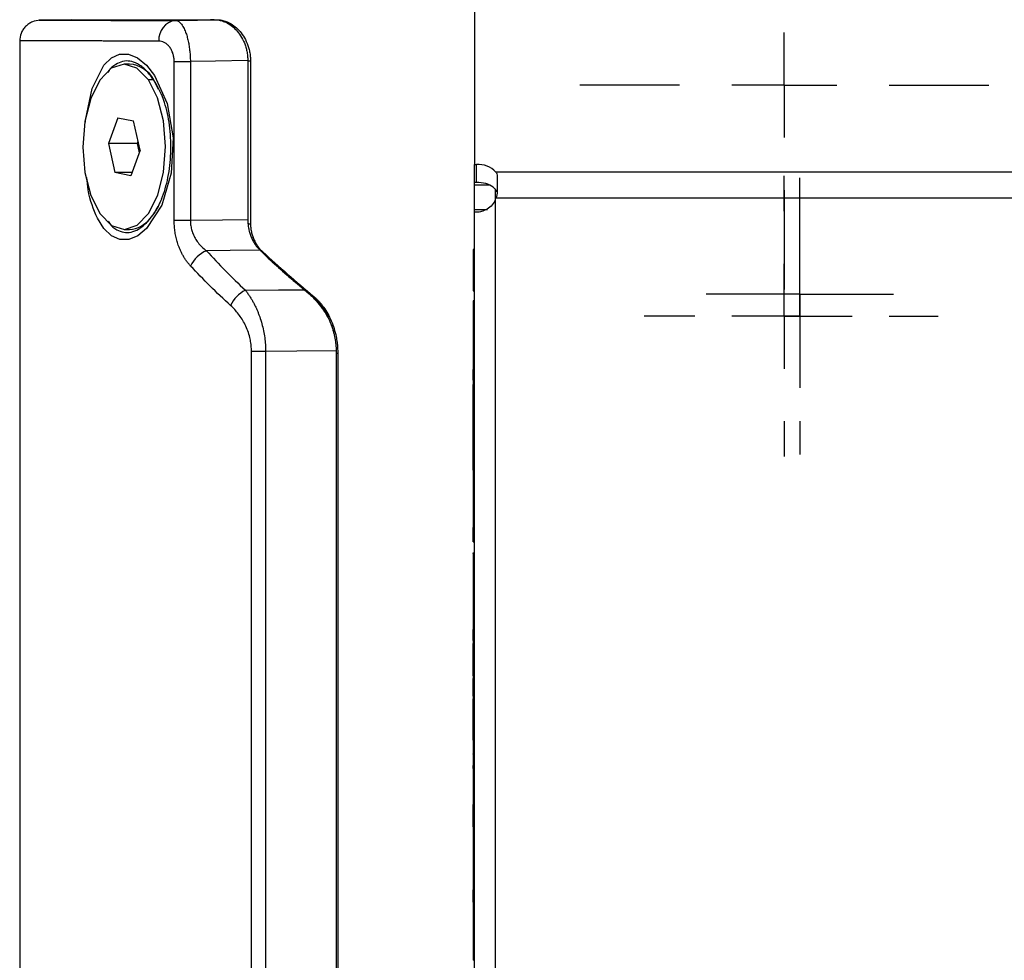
# Model space of a CAD drawing. Header units: millimetres. Extents: x -88 to 910, y -234 to 995.
# Tile 18 of 40: x 656 to 704, y 341 to 386. Entities that reach past the tile are written whole.
import ezdxf

# ---------------------------------------------------------------- set-up
doc = ezdxf.new("R2010")
doc.units = ezdxf.units.MM
doc.layers.add('SLD-0', color=179, linetype='Continuous')

# ---------------------------------------------------------------- blocks, each defined once
blk = doc.blocks.new('SW_CENTERMARKSYMBOL_17')
at = {"layer": 'SLD-0', "color": 0}
for p, q in [((0, 2.54), (0, 4.54)), ((0, 0), (0, 2.54)), ((-2.54, 0), (-4.54, 0)), ((0, 0), (-2.54, 0)), ((0, 0), (0, -2.54)), ((0, 0), (2.54, 0)), ((2.54, 0), (4.54, 0)), ((0, -2.54), (0, -4.54))]:
    blk.add_line(p, q, dxfattribs=at)
blk = doc.blocks.new('SW_CENTERMARKSYMBOL_18')
at = {"layer": 'SLD-0', "color": 0}
for p, q in [((0, 5.08), (0, 9.89)), ((0, 0), (0, 2.54)), ((-5.08, 0), (-9.89, 0)), ((0, 0), (-2.54, 0)), ((0, 0), (0, -2.54)), ((0, 0), (2.54, 0)), ((5.08, 0), (9.89, 0)), ((0, -5.08), (0, -9.89))]:
    blk.add_line(p, q, dxfattribs=at)
blk = doc.blocks.new('SW_CENTERMARKSYMBOL_25')
at = {"layer": 'SLD-0', "color": 0}
for p, q in [((0, 5.08), (0, 6.69)), ((0, 0), (0, 2.54)), ((-5.08, 0), (-6.69, 0)), ((0, 0), (-2.54, 0)), ((0, 0), (0, -2.54)), ((0, 0), (2.54, 0)), ((5.08, 0), (6.69, 0)), ((0, -5.08), (0, -6.69))]:
    blk.add_line(p, q, dxfattribs=at)
blk = doc.blocks.new('SW_CENTERMARKSYMBOL_28')
at = {"layer": 'SLD-0', "color": 0}
for p, q in [((0, 5.08), (0, 6.79)), ((0, 0), (0, 2.54)), ((-5.08, 0), (-6.79, 0)), ((0, 0), (-2.54, 0)), ((0, 0), (0, -2.54)), ((0, 0), (2.54, 0)), ((5.08, 0), (6.79, 0)), ((0, -5.08), (0, -6.79))]:
    blk.add_line(p, q, dxfattribs=at)

msp = doc.modelspace()

# ---------------------------------------------------------------- linework, layer by layer
at = {"color": 7, "linetype": 'Continuous', "lineweight": 25}
for p, q in [((678.394, 392.133), (678.394, 379.174)), ((658.905, 386.183), (657.379, 386.157)), ((665.811, 386.183), (665.622, 386.183)), ((665.832, 386.183), (665.956, 386.183)), ((656.394, 385.208), (656.394, 62.158)), ((661.711, 384.033), (661.451, 384.033)), ((663.868, 376.485), (663.868, 384.163)), ((663.868, 384.163), (664.653, 384.163)), ((664.653, 384.163), (664.653, 376.485)), ((667.431, 384.211), (667.431, 384.183)), ((667.431, 384.183), (667.431, 376.507)), ((667.563, 384.183), (667.431, 384.183)), ((667.563, 384.183), (667.563, 376.278)), ((662.881, 383.278), (662.621, 383.278)), ((662.828, 383.352), (662.977, 383.066)), ((662.977, 383.066), (663.102, 382.826)), ((661.136, 381.437), (660.685, 380.189)), ((661.136, 381.437), (661.902, 381.282)), ((662.217, 379.878), (661.902, 381.282)), ((662.118, 380.319), (662.071, 380.189)), ((660.685, 380.189), (661.001, 378.784)), ((662.071, 380.189), (660.685, 380.189)), ((662.217, 379.878), (661.767, 378.629)), ((662.071, 380.189), (662.17, 379.748)), ((661.767, 378.629), (661.001, 378.784)), ((661.823, 378.784), (661.001, 378.784)), ((678.394, 379.174), (678.494, 379.174)), ((678.394, 378.311), (678.394, 379.174)), ((678.494, 378.311), (678.494, 379.174)), ((707.347, 378.81), (679.44, 378.81)), ((678.494, 378.311), (678.394, 378.311)), ((678.394, 378.18), (678.394, 378.311)), ((679.494, 378.607), (679.494, 377.868)), ((678.394, 377), (678.394, 378.18)), ((679.394, 378.003), (679.394, 377.455)), ((679.394, 377.432), (679.394, 75.868)), ((707.347, 377.545), (679.44, 377.545)), ((678.394, 377), (679.038, 377)), ((678.394, 376.868), (678.394, 377)), ((663.868, 376.485), (664.653, 376.485)), ((678.394, 75.868), (678.394, 376.868)), ((678.494, 376.868), (678.394, 376.868)), ((661.451, 376.033), (661.711, 376.033)), ((678.394, 375.061), (678.332, 375.061)), ((678.332, 375.061), (678.332, 373.061)), ((670.052, 373.218), (670.178, 373.11)), ((670.178, 373.11), (670.404, 372.92)), ((678.332, 373.061), (678.394, 373.061)), ((670.561, 372.787), (670.625, 372.787)), ((678.394, 372.572), (678.332, 372.572)), ((678.332, 372.572), (678.332, 371.301)), ((678.332, 371.301), (678.332, 370.793)), ((678.394, 371.301), (678.332, 371.301)), ((678.394, 370.793), (678.332, 370.793)), ((678.332, 370.793), (678.332, 369.522)), ((667.61, 77.239), (667.61, 370.128)), ((668.295, 370.128), (667.61, 370.128)), ((668.295, 370.128), (668.295, 77.239)), ((671.722, 370.029), (671.722, 370.154)), ((671.722, 77.338), (671.722, 370.029)), ((671.786, 370.029), (671.722, 370.029)), ((671.786, 370.029), (671.786, 77.338)), ((678.394, 369.522), (678.332, 369.522)), ((678.332, 369.522), (678.332, 369.513)), ((678.394, 369.513), (678.332, 369.513)), ((678.332, 369.513), (678.332, 369.427)), ((678.394, 369.427), (678.332, 369.427)), ((678.332, 369.427), (678.332, 369.342)), ((678.394, 369.342), (678.332, 369.342)), ((678.332, 369.342), (678.332, 369.261)), ((678.394, 369.261), (678.332, 369.261)), ((678.394, 369.102), (678.332, 369.102)), ((678.394, 368.949), (678.332, 368.949)), ((678.394, 368.734), (678.332, 368.734)), ((678.332, 368.734), (678.332, 368.666)), ((678.394, 368.666), (678.332, 368.666)), ((678.332, 368.666), (678.332, 368.598)), ((678.394, 368.598), (678.332, 368.598)), ((678.332, 368.598), (678.332, 368.535)), ((678.332, 368.535), (678.394, 368.535)), ((678.332, 367.964), (678.332, 368.535)), ((678.332, 367.964), (678.394, 367.964)), ((678.332, 366.055), (678.332, 367.964)), ((678.332, 366.055), (678.394, 366.055)), ((678.332, 366.044), (678.332, 366.055)), ((678.332, 365.553), (678.332, 366.044)), ((678.332, 366.044), (678.394, 366.044)), ((678.332, 365.553), (678.394, 365.553)), ((678.332, 365.234), (678.332, 365.553)), ((678.332, 365.234), (678.394, 365.234)), ((678.332, 364.374), (678.332, 365.234)), ((678.332, 364.374), (678.332, 361.601)), ((678.394, 364.374), (678.332, 364.374)), ((678.332, 361.601), (678.394, 361.601)), ((678.332, 360.905), (678.332, 361.601)), ((678.332, 360.905), (678.394, 360.905)), ((678.332, 360.386), (678.394, 360.386)), ((678.332, 360.375), (678.394, 360.375)), ((678.332, 360.368), (678.332, 360.375)), ((678.332, 360.368), (678.394, 360.368)), ((678.332, 360.348), (678.332, 360.368)), ((678.332, 360.348), (678.394, 360.348)), ((678.332, 360.317), (678.394, 360.317)), ((678.332, 360.282), (678.394, 360.282)), ((678.332, 360.276), (678.332, 360.282)), ((678.394, 360.272), (678.332, 360.272)), ((678.332, 360.272), (678.332, 359.781)), ((678.394, 359.781), (678.332, 359.781)), ((678.332, 359.781), (678.332, 359.77)), ((678.394, 359.77), (678.332, 359.77)), ((678.332, 359.77), (678.332, 358.723)), ((678.332, 358.723), (678.332, 358.224)), ((678.394, 358.723), (678.332, 358.723)), ((678.332, 358.224), (678.332, 357.178)), ((678.394, 358.224), (678.332, 358.224)), ((678.394, 357.178), (678.332, 357.178)), ((678.332, 357.178), (678.332, 357.167)), ((678.394, 357.167), (678.332, 357.167)), ((678.332, 357.167), (678.332, 356.675)), ((678.394, 356.675), (678.332, 356.675)), ((678.332, 356.629), (678.332, 356.675)), ((678.332, 356.629), (678.394, 356.629)), ((678.332, 356.544), (678.332, 356.629)), ((678.332, 356.544), (678.394, 356.544)), ((678.332, 356.377), (678.332, 356.544)), ((678.332, 356.377), (678.394, 356.377)), ((678.332, 356.299), (678.332, 356.377)), ((678.332, 356.299), (678.394, 356.299)), ((678.332, 356.143), (678.332, 356.299)), ((678.332, 356.143), (678.394, 356.143)), ((678.332, 355.994), (678.394, 355.994)), ((678.332, 355.924), (678.332, 355.994)), ((678.332, 355.924), (678.394, 355.924)), ((678.332, 355.853), (678.332, 355.924)), ((678.332, 355.853), (678.394, 355.853)), ((678.332, 355.717), (678.332, 355.853)), ((678.332, 355.717), (678.394, 355.717)), ((678.332, 355.652), (678.332, 355.717)), ((678.332, 355.652), (678.394, 355.652)), ((678.332, 355.526), (678.332, 355.652)), ((678.332, 355.526), (678.394, 355.526)), ((678.332, 355.463), (678.332, 355.526)), ((678.332, 355.463), (678.394, 355.463)), ((678.332, 355.405), (678.332, 355.463)), ((678.332, 355.405), (678.394, 355.405)), ((678.332, 355.344), (678.332, 355.405)), ((678.332, 355.344), (678.394, 355.344)), ((678.332, 355.338), (678.332, 355.344)), ((678.332, 355.336), (678.394, 355.336)), ((678.332, 355.325), (678.394, 355.325)), ((678.332, 355.314), (678.332, 355.325)), ((678.332, 355.314), (678.394, 355.314)), ((678.332, 355.287), (678.332, 355.314)), ((678.332, 355.287), (678.394, 355.287)), ((678.332, 355.269), (678.332, 355.287)), ((678.332, 355.269), (678.394, 355.269)), ((678.332, 355.247), (678.332, 355.269)), ((678.332, 355.247), (678.394, 355.247)), ((678.332, 355.223), (678.332, 355.247)), ((678.332, 355.223), (678.394, 355.223)), ((678.332, 355.197), (678.332, 355.223)), ((678.332, 355.197), (678.394, 355.197)), ((678.332, 355.167), (678.332, 355.197)), ((678.332, 355.167), (678.394, 355.167)), ((678.332, 355.135), (678.332, 355.167)), ((678.332, 355.135), (678.394, 355.135)), ((678.332, 355.1), (678.332, 355.135)), ((678.332, 355.1), (678.394, 355.1)), ((678.332, 355.063), (678.332, 355.1)), ((678.332, 355.063), (678.394, 355.063)), ((678.332, 355.02), (678.332, 355.063)), ((678.332, 355.02), (678.394, 355.02)), ((678.332, 354.977), (678.332, 355.02)), ((678.332, 354.977), (678.394, 354.977)), ((678.332, 354.929), (678.332, 354.977)), ((678.332, 354.929), (678.394, 354.929)), ((678.332, 354.881), (678.332, 354.929)), ((678.332, 354.881), (678.394, 354.881)), ((678.332, 354.827), (678.332, 354.881)), ((678.332, 354.827), (678.394, 354.827)), ((678.332, 354.771), (678.332, 354.827)), ((678.332, 354.771), (678.394, 354.771)), ((678.332, 354.712), (678.332, 354.771)), ((678.332, 354.712), (678.394, 354.712)), ((678.332, 354.651), (678.332, 354.712)), ((678.332, 354.651), (678.394, 354.651)), ((678.332, 354.587), (678.332, 354.651)), ((678.332, 354.587), (678.394, 354.587)), ((678.332, 354.448), (678.332, 354.587)), ((678.332, 354.448), (678.394, 354.448)), ((678.332, 354.432), (678.332, 354.448)), ((678.332, 354.295), (678.394, 354.295)), ((678.332, 354.215), (678.332, 354.295)), ((678.332, 354.215), (678.394, 354.215)), ((678.332, 354.132), (678.332, 354.215)), ((678.332, 354.132), (678.394, 354.132)), ((678.332, 354.046), (678.332, 354.132)), ((678.332, 354.046), (678.394, 354.046)), ((678.332, 353.958), (678.332, 354.046)), ((678.332, 353.958), (678.394, 353.958)), ((678.332, 353.864), (678.332, 353.958)), ((678.332, 353.864), (678.394, 353.864)), ((678.332, 353.774), (678.332, 353.864)), ((678.332, 353.774), (678.394, 353.774)), ((678.332, 353.685), (678.332, 353.774)), ((678.332, 353.685), (678.394, 353.685)), ((678.332, 353.602), (678.332, 353.685)), ((678.332, 353.602), (678.394, 353.602)), ((678.332, 353.522), (678.332, 353.602)), ((678.332, 353.522), (678.394, 353.522)), ((678.332, 353.445), (678.332, 353.522)), ((678.332, 353.445), (678.394, 353.445)), ((678.332, 353.3), (678.332, 353.31)), ((678.332, 353.297), (678.394, 353.297)), ((678.332, 353.164), (678.332, 353.297)), ((678.332, 353.164), (678.394, 353.164)), ((678.332, 353.102), (678.332, 353.164)), ((678.332, 353.102), (678.394, 353.102)), ((678.332, 353.043), (678.332, 353.102)), ((678.332, 353.043), (678.394, 353.043)), ((678.332, 352.987), (678.332, 353.043)), ((678.332, 352.987), (678.394, 352.987)), ((678.332, 352.934), (678.332, 352.987)), ((678.332, 352.934), (678.394, 352.934)), ((678.332, 352.883), (678.332, 352.934)), ((678.332, 352.883), (678.394, 352.883)), ((678.332, 352.792), (678.332, 352.883)), ((678.332, 352.792), (678.394, 352.792)), ((678.332, 352.712), (678.332, 352.792)), ((678.332, 352.712), (678.394, 352.712)), ((678.332, 352.677), (678.332, 352.712)), ((678.332, 352.677), (678.394, 352.677)), ((678.332, 352.642), (678.332, 352.677)), ((678.332, 352.642), (678.394, 352.642)), ((678.332, 352.613), (678.332, 352.642)), ((678.332, 352.613), (678.394, 352.613)), ((678.332, 352.586), (678.332, 352.613)), ((678.332, 352.586), (678.394, 352.586)), ((678.332, 352.538), (678.332, 352.586)), ((678.332, 352.538), (678.394, 352.538)), ((678.332, 352.519), (678.332, 352.538)), ((678.332, 352.519), (678.394, 352.519)), ((678.332, 352.503), (678.332, 352.519)), ((678.332, 352.503), (678.394, 352.503)), ((678.332, 352.49), (678.332, 352.503)), ((678.332, 352.49), (678.394, 352.49)), ((678.332, 352.468), (678.332, 352.49)), ((678.332, 352.468), (678.394, 352.468)), ((678.332, 352.458), (678.394, 352.458)), ((678.332, 352.406), (678.332, 352.455)), ((678.332, 352.406), (678.394, 352.406)), ((678.332, 352.345), (678.332, 352.406)), ((678.332, 352.345), (678.394, 352.345)), ((678.332, 352.295), (678.332, 352.345)), ((678.332, 352.295), (678.394, 352.295)), ((678.332, 352.244), (678.332, 352.295)), ((678.332, 352.244), (678.394, 352.244)), ((678.332, 352.192), (678.332, 352.244)), ((678.332, 352.192), (678.394, 352.192)), ((678.332, 352.139), (678.332, 352.192)), ((678.332, 352.139), (678.394, 352.139)), ((678.332, 352.028), (678.332, 352.139)), ((678.332, 352.028), (678.394, 352.028)), ((678.332, 351.912), (678.332, 352.028)), ((678.332, 351.912), (678.394, 351.912)), ((678.332, 351.854), (678.332, 351.912)), ((678.332, 351.854), (678.394, 351.854)), ((678.332, 351.793), (678.332, 351.854)), ((678.332, 351.793), (678.394, 351.793)), ((678.332, 351.668), (678.332, 351.793)), ((678.332, 351.668), (678.394, 351.668)), ((678.332, 351.605), (678.332, 351.668)), ((678.332, 351.605), (678.394, 351.605)), ((678.332, 351.537), (678.332, 351.605)), ((678.332, 351.537), (678.394, 351.537)), ((678.332, 351.471), (678.332, 351.537)), ((678.332, 351.471), (678.394, 351.471)), ((678.332, 351.33), (678.332, 351.471)), ((678.332, 351.33), (678.394, 351.33)), ((678.332, 351.316), (678.332, 351.33)), ((678.394, 351.316), (678.332, 351.316)), ((678.332, 351.316), (678.332, 350.693)), ((678.394, 350.693), (678.332, 350.693)), ((678.332, 350.693), (678.332, 350.679)), ((678.394, 350.679), (678.332, 350.679)), ((678.332, 350.679), (678.332, 350.668)), ((678.394, 350.668), (678.332, 350.668)), ((678.332, 350.668), (678.332, 350.657)), ((678.394, 350.657), (678.332, 350.657)), ((678.394, 350.632), (678.332, 350.632)), ((678.332, 350.632), (678.332, 350.621)), ((678.394, 350.621), (678.332, 350.621)), ((678.332, 350.621), (678.332, 350.613)), ((678.394, 350.613), (678.332, 350.613)), ((678.332, 350.613), (678.332, 350.607)), ((678.394, 350.607), (678.332, 350.607)), ((678.332, 350.607), (678.332, 350.605)), ((678.394, 350.605), (678.332, 350.605)), ((678.332, 350.605), (678.332, 350.602)), ((678.394, 350.602), (678.332, 350.602)), ((678.332, 350.602), (678.332, 350.599)), ((678.394, 350.599), (678.332, 350.599)), ((678.332, 350.599), (678.332, 350.594)), ((678.394, 350.594), (678.332, 350.594)), ((678.332, 350.594), (678.332, 350.583)), ((678.394, 350.583), (678.332, 350.583)), ((678.332, 350.583), (678.332, 350.569)), ((678.394, 350.569), (678.332, 350.569)), ((678.332, 350.569), (678.332, 350.552)), ((678.394, 350.552), (678.332, 350.552)), ((678.332, 350.552), (678.332, 350.539)), ((678.394, 350.539), (678.332, 350.539)), ((678.332, 350.539), (678.332, 350.528)), ((678.394, 350.528), (678.332, 350.528)), ((678.332, 350.528), (678.332, 350.478)), ((678.394, 350.478), (678.332, 350.478)), ((678.332, 350.478), (678.332, 350.459)), ((678.394, 350.459), (678.332, 350.459)), ((678.332, 350.459), (678.332, 350.437)), ((678.394, 350.437), (678.332, 350.437)), ((678.332, 350.437), (678.332, 350.412)), ((678.394, 350.412), (678.332, 350.412)), ((678.332, 350.412), (678.332, 350.358)), ((678.394, 350.358), (678.332, 350.358)), ((678.332, 350.358), (678.332, 350.327)), ((678.394, 350.327), (678.332, 350.327)), ((678.332, 350.327), (678.332, 350.294)), ((678.394, 350.294), (678.332, 350.294)), ((678.332, 350.294), (678.332, 350.259)), ((678.394, 350.259), (678.332, 350.259)), ((678.332, 350.259), (678.332, 350.22)), ((678.394, 350.22), (678.332, 350.22)), ((678.332, 350.22), (678.332, 350.138)), ((678.394, 350.138), (678.332, 350.138)), ((678.332, 350.138), (678.332, 350.091)), ((678.394, 350.091), (678.332, 350.091)), ((678.394, 349.935), (678.332, 349.935)), ((678.332, 349.935), (678.332, 348.705)), ((678.332, 348.705), (678.332, 348.197)), ((678.394, 348.705), (678.332, 348.705)), ((678.332, 348.197), (678.394, 348.197)), ((678.332, 348.193), (678.332, 348.197)), ((678.332, 348.193), (678.394, 348.193)), ((678.332, 348.14), (678.332, 348.193)), ((678.332, 348.14), (678.394, 348.14)), ((678.332, 348.035), (678.332, 348.14)), ((678.332, 348.035), (678.394, 348.035)), ((678.332, 347.984), (678.332, 348.035)), ((678.332, 347.984), (678.394, 347.984)), ((678.332, 347.934), (678.332, 347.984)), ((678.332, 347.934), (678.394, 347.934)), ((678.332, 347.838), (678.332, 347.934)), ((678.332, 347.838), (678.394, 347.838)), ((678.332, 347.778), (678.332, 347.838)), ((678.332, 347.778), (678.394, 347.778)), ((678.332, 347.717), (678.332, 347.778)), ((678.332, 347.717), (678.394, 347.717)), ((678.332, 347.659), (678.332, 347.717)), ((678.332, 347.659), (678.394, 347.659)), ((678.332, 347.604), (678.332, 347.659)), ((678.332, 347.604), (678.394, 347.604)), ((678.332, 347.548), (678.332, 347.604)), ((678.332, 347.548), (678.394, 347.548)), ((678.332, 347.496), (678.332, 347.548)), ((678.332, 347.496), (678.394, 347.496)), ((678.332, 347.395), (678.332, 347.496)), ((678.332, 347.395), (678.394, 347.395)), ((678.332, 347.347), (678.332, 347.395)), ((678.332, 347.347), (678.394, 347.347)), ((678.332, 347.256), (678.332, 347.347)), ((678.332, 347.256), (678.394, 347.256)), ((678.332, 347.176), (678.332, 347.256)), ((678.332, 347.176), (678.394, 347.176)), ((678.332, 347.124), (678.332, 347.176)), ((678.394, 347.124), (678.332, 347.124)), ((678.332, 347.124), (678.332, 345.856)), ((678.332, 345.856), (678.332, 345.348)), ((678.394, 345.856), (678.332, 345.856)), ((678.394, 345.348), (678.332, 345.348)), ((678.332, 345.348), (678.332, 344.077)), ((678.394, 344.077), (678.332, 344.077)), ((678.332, 344.048), (678.332, 344.077)), ((678.332, 344.048), (678.394, 344.048)), ((678.332, 344.01), (678.332, 344.048)), ((678.332, 344.01), (678.394, 344.01)), ((678.332, 343.925), (678.332, 344.01)), ((678.332, 343.925), (678.394, 343.925)), ((678.332, 343.878), (678.332, 343.925)), ((678.332, 343.878), (678.394, 343.878)), ((678.332, 343.827), (678.332, 343.878)), ((678.332, 343.827), (678.394, 343.827)), ((678.332, 343.774), (678.332, 343.827)), ((678.332, 343.774), (678.394, 343.774)), ((678.332, 343.649), (678.332, 343.774)), ((678.332, 343.649), (678.394, 343.649)), ((678.332, 343.505), (678.332, 343.649)), ((678.332, 343.505), (678.394, 343.505)), ((678.332, 343.473), (678.332, 343.505)), ((678.394, 343.473), (678.332, 343.473)), ((678.332, 343.473), (678.332, 343.47)), ((678.394, 343.47), (678.332, 343.47)), ((678.332, 343.47), (678.332, 343.462)), ((678.394, 343.462), (678.332, 343.462)), ((678.332, 343.462), (678.332, 343.452)), ((678.394, 343.452), (678.332, 343.452)), ((678.332, 343.452), (678.332, 343.436)), ((678.394, 343.436), (678.332, 343.436)), ((678.332, 343.436), (678.332, 343.418)), ((678.394, 343.418), (678.332, 343.418)), ((678.332, 343.418), (678.332, 343.397)), ((678.394, 343.397), (678.332, 343.397)), ((678.332, 343.397), (678.332, 343.371)), ((678.394, 343.371), (678.332, 343.371)), ((678.332, 343.371), (678.332, 343.34)), ((678.394, 343.34), (678.332, 343.34)), ((678.332, 343.34), (678.332, 343.308)), ((678.394, 343.308), (678.332, 343.308)), ((678.332, 343.308), (678.332, 343.272)), ((678.394, 343.272), (678.332, 343.272)), ((678.332, 343.272), (678.332, 343.233)), ((678.394, 343.233), (678.332, 343.233)), ((678.332, 343.233), (678.332, 343.191)), ((678.394, 343.191), (678.332, 343.191)), ((678.332, 343.191), (678.332, 343.147)), ((678.394, 343.147), (678.332, 343.147)), ((678.332, 343.147), (678.332, 343.102)), ((678.394, 343.102), (678.332, 343.102)), ((678.332, 343.102), (678.332, 343.053)), ((678.394, 343.053), (678.332, 343.053)), ((678.332, 343.053), (678.332, 343.003)), ((678.394, 343.003), (678.332, 343.003)), ((678.332, 343.003), (678.332, 342.951)), ((678.394, 342.951), (678.332, 342.951)), ((678.332, 342.951), (678.332, 342.899)), ((678.394, 342.899), (678.332, 342.899)), ((678.332, 342.899), (678.332, 342.841)), ((678.394, 342.841), (678.332, 342.841)), ((678.332, 342.841), (678.332, 342.787)), ((678.394, 342.787), (678.332, 342.787)), ((678.332, 342.787), (678.332, 342.729)), ((678.394, 342.729), (678.332, 342.729)), ((678.332, 342.729), (678.332, 342.672)), ((678.394, 342.672), (678.332, 342.672)), ((678.332, 342.672), (678.332, 342.492)), ((678.394, 342.492), (678.332, 342.492)), ((678.332, 342.492), (678.332, 342.312)), ((678.394, 342.312), (678.332, 342.312)), ((678.332, 342.312), (678.332, 342.252)), ((678.394, 342.252), (678.332, 342.252)), ((678.332, 342.252), (678.332, 342.192)), ((678.394, 342.192), (678.332, 342.192)), ((678.332, 342.192), (678.332, 342.134)), ((678.332, 342.134), (678.332, 342.077)), ((678.394, 342.134), (678.332, 342.134)), ((678.332, 342.077), (678.332, 341.957)), ((678.394, 342.077), (678.332, 342.077)), ((678.394, 341.957), (678.332, 341.957)), ((678.332, 341.957), (678.332, 341.847)), ((678.394, 341.847), (678.332, 341.847)), ((678.332, 341.847), (678.332, 341.746)), ((678.394, 341.746), (678.332, 341.746)), ((678.332, 341.746), (678.332, 341.652)), ((678.394, 341.652), (678.332, 341.652)), ((678.332, 341.652), (678.332, 341.566)), ((678.394, 341.566), (678.332, 341.566)), ((678.332, 341.566), (678.332, 341.487)), ((678.394, 341.487), (678.332, 341.487)), ((678.332, 341.487), (678.332, 341.414)), ((678.394, 341.414), (678.332, 341.414)), ((678.332, 341.414), (678.332, 341.349)), ((678.394, 341.349), (678.332, 341.349)), ((678.332, 341.349), (678.332, 341.289)), ((678.394, 341.289), (678.332, 341.289)), ((678.332, 341.289), (678.332, 341.234)), ((678.394, 341.234), (678.332, 341.234)), ((678.332, 341.234), (678.332, 341.185)), ((678.394, 341.185), (678.332, 341.185)), ((678.332, 341.185), (678.332, 341.14)), ((678.394, 341.14), (678.332, 341.14)), ((678.332, 341.14), (678.332, 341.099)), ((678.332, 341.099), (678.394, 341.099)), ((678.332, 341.099), (678.332, 341.062)), ((678.394, 341.062), (678.332, 341.062)), ((678.332, 341.062), (678.332, 341.028)), ((678.394, 341.028), (678.332, 341.028)), ((678.332, 341.028), (678.332, 340.997)), ((678.394, 340.997), (678.332, 340.997)), ((678.332, 340.997), (678.332, 340.942)), ((678.394, 340.942), (678.332, 340.942)), ((678.332, 340.942), (678.332, 340.895)), ((678.394, 340.895), (678.332, 340.895)), ((678.332, 340.895), (678.332, 340.851)), ((678.394, 340.851), (678.332, 340.851)), ((678.332, 340.851), (678.332, 340.812)), ((678.394, 340.812), (678.332, 340.812)), ((678.332, 340.812), (678.332, 340.778)), ((678.394, 340.778), (678.332, 340.778)), ((678.332, 340.778), (678.332, 340.749)), ((678.394, 340.749), (678.332, 340.749)), ((678.332, 340.749), (678.332, 340.723)), ((678.394, 340.723), (678.332, 340.723)), ((678.332, 340.723), (678.332, 340.702)), ((678.394, 340.702), (678.332, 340.702)), ((678.332, 340.702), (678.332, 340.684)), ((678.394, 340.684), (678.332, 340.684)), ((678.332, 340.684), (678.332, 340.668)), ((678.394, 340.668), (678.332, 340.668)), ((678.332, 340.668), (678.332, 340.658)), ((678.394, 340.658), (678.332, 340.658))]:
    msp.add_line(p, q, dxfattribs=at)
at = {"color": 8, "linetype": 'Continuous', "lineweight": 25}
for p, q in [((663.259, 382.564), (662.994, 383.074)), ((679.146, 378.18), (678.394, 378.18)), ((667.448, 376.334), (667.563, 376.278)), ((668.152, 374.95), (668.053, 374.998))]:
    msp.add_line(p, q, dxfattribs=at)
at = {"color": 7, "linetype": 'Continuous', "lineweight": 25, "flags": 128}
for points in [[(663.934, 386.151), (664.996, 386.169), (665.831, 386.183)], [(662.621, 383.278), (662.062, 383.842), (661.444, 384.033), (660.826, 383.833), (660.27, 383.261), (659.829, 382.373), (659.547, 381.256), (659.451, 380.019), (659.551, 378.784), (659.837, 377.671), (660.282, 376.789)], [(667.431, 384.211), (665.875, 384.184), (664.653, 384.163)], [(660.282, 376.789), (660.84, 376.225), (661.458, 376.033), (662.076, 376.233), (662.633, 376.806), (663.074, 377.694), (663.356, 378.811), (663.451, 380.048), (663.351, 381.283), (663.065, 382.396), (662.621, 383.278)], [(664.653, 376.485), (666.209, 376.497), (667.431, 376.507)], [(668.025, 375.025), (666.572, 375.013), (665.43, 375.005)], [(667.313, 373.091), (668.918, 373.104), (670.18, 373.113)], [(671.722, 370.154), (669.803, 370.14), (668.295, 370.128)]]:
    msp.add_lwpolyline(points, dxfattribs=at)
at = {"color": 8, "linetype": 'Continuous', "lineweight": 25, "flags": 128}
msp.add_lwpolyline([(659.576, 381.223), (659.58, 381.315), (659.897, 382.851), (660.463, 383.978), (660.83, 384.336), (661.231, 384.516), (661.659, 384.518), (662.102, 384.336), (662.532, 383.989), (662.924, 383.491), (663.53, 382.129), (663.814, 380.469), (663.718, 378.751), (663.266, 377.214), (662.535, 376.084), (662.107, 375.729), (661.673, 375.55), (661.246, 375.549), (660.836, 375.731), (660.467, 376.079), (660.153, 376.579), (660.153, 376.579)], dxfattribs=at)
at = {"color": 7, "linetype": 'Continuous', "lineweight": 25}
for centre, radius, start, end in [((664.056, 385.229), 0.929, 97.5352, 184.8458), ((661.606, 382.588), 1.45, 28.4351, 85.8498), ((678.597, 378.03), 1.148, 42.7707, 95.1773), ((678.494, 377.868), 1, 334.1581, 341.1599), ((661.602, 377.437), 1.408, 274.4416, 321.8003), ((666.004, 373.652), 1.47, 112.9783, 155.4876), ((668.008, 371.712), 1.544, 116.7395, 155.6669)]:
    msp.add_arc(centre, radius, start, end, dxfattribs=at)
for centre, major_axis, ratio, start_param, end_param in [((678.494, 377.772), (1, 0), 0.5381, 0.620181, 1.570796), ((694.144, 371.833), (34.641, -19.013), 0.313526, 4.050564, 4.149815), ((694.144, 371.833), (34.739, -19.067), 0.313526, 4.064932, 4.130304), ((694.144, 371.833), (34.739, -19.067), 0.313526, 4.144113, 4.149938)]:
    msp.add_ellipse(centre, major_axis=major_axis, ratio=ratio, start_param=start_param, end_param=end_param, dxfattribs=at)
for points, knots in [([(657.376, 386.157), (657.252, 386.142), (657.061, 386.118), (656.832, 385.992), (656.675, 385.863), (656.549, 385.704), (656.427, 385.473), (656.407, 385.281), (656.394, 385.157)], [0, 0, 0, 0, 0.239697, 0.368515, 0.5, 0.631485, 0.760303, 1, 1, 1, 1]), ([(658.894, 386.183), (658.895, 386.183), (658.896, 386.183), (658.911, 386.183), (658.933, 386.183), (658.966, 386.183), (659.007, 386.183), (659.057, 386.183), (659.117, 386.183), (659.186, 386.183), (659.264, 386.183), (659.351, 386.183), (659.474, 386.183), (659.644, 386.183), (659.874, 386.183), (660.133, 386.183), (660.424, 386.183), (660.742, 386.183), (660.978, 386.183), (661.097, 386.183)], [0, 0, 0, 0, 0.045539, 0.091026, 0.136472, 0.18189, 0.22729, 0.272686, 0.318089, 0.36351, 0.408962, 0.454457, 0.500006, 0.583452, 0.666755, 0.749988, 0.833224, 0.916537, 1, 1, 1, 1]), ([(661.097, 386.183), (661.171, 386.183), (661.318, 386.183), (661.551, 386.183), (661.794, 386.183), (662.046, 386.183), (662.308, 386.183), (662.579, 386.183), (662.861, 386.183), (663.152, 386.183), (663.453, 386.183), (663.763, 386.183), (664.084, 386.183), (664.414, 386.183), (664.753, 386.183), (665.103, 386.183), (665.461, 386.183), (665.708, 386.183), (665.832, 386.183)], [0, 0, 0, 0, 0.062843, 0.12555, 0.188138, 0.250629, 0.31304, 0.375393, 0.437706, 0.5, 0.562294, 0.624607, 0.68696, 0.749371, 0.811862, 0.87445, 0.937157, 1, 1, 1, 1]), ([(663.934, 386.151), (663.949, 386.149), (663.993, 386.146), (664.08, 386.112), (664.197, 386.012), (664.318, 385.831), (664.418, 385.609), (664.492, 385.384), (664.548, 385.154), (664.593, 384.91), (664.625, 384.659), (664.647, 384.41), (664.651, 384.244), (664.653, 384.163)], [0, 0, 0, 0, 0.042481, 0.12454, 0.249819, 0.387546, 0.499461, 0.589352, 0.677386, 0.762934, 0.845461, 0.924567, 1, 1, 1, 1]), ([(665.831, 386.183), (665.866, 386.182), (665.937, 386.18), (666.045, 386.165), (666.151, 386.14), (666.258, 386.106), (666.418, 386.039), (666.626, 385.916), (666.871, 385.698), (667.092, 385.419), (667.245, 385.128), (667.338, 384.865), (667.391, 384.655), (667.425, 384.436), (667.429, 384.286), (667.431, 384.211)], [0, 0, 0, 0, 0.050269, 0.100222, 0.150017, 0.199811, 0.249762, 0.376158, 0.498768, 0.623085, 0.748437, 0.811741, 0.873986, 0.937179, 1, 1, 1, 1]), ([(665.956, 386.183), (665.992, 386.182), (666.064, 386.18), (666.172, 386.164), (666.28, 386.139), (666.387, 386.103), (666.548, 386.034), (666.757, 385.908), (667.004, 385.686), (667.225, 385.401), (667.378, 385.106), (667.471, 384.841), (667.523, 384.63), (667.557, 384.409), (667.561, 384.258), (667.563, 384.183)], [0, 0, 0, 0, 0.0501734, 0.1000682, 0.149849, 0.1996816, 0.249731, 0.3760002, 0.4988081, 0.6232332, 0.7485092, 0.8118028, 0.8740291, 0.9372285, 1, 1, 1, 1]), ([(663.868, 384.163), (663.868, 384.193), (663.867, 384.251), (663.857, 384.337), (663.843, 384.422), (663.823, 384.505), (663.785, 384.622), (663.719, 384.764), (663.619, 384.905), (663.504, 385.017), (663.383, 385.093), (663.257, 385.142), (663.172, 385.148), (663.13, 385.151)], [0, 0, 0, 0, 0.0494889, 0.0986273, 0.1480379, 0.1983332, 0.2500945, 0.3718405, 0.5001241, 0.622877, 0.749972, 0.8744001, 1, 1, 1, 1]), ([(662.994, 383.074), (662.97, 383.124), (662.921, 383.229), (662.857, 383.299), (662.823, 383.337)], [0, 0, 0, 0, 0.4708761, 1, 1, 1, 1]), ([(663.309, 377.628), (663.431, 377.951), (663.527, 378.31), (663.663, 379.071), (663.702, 379.472), (663.717, 380.279), (663.695, 380.685), (663.589, 381.465), (663.507, 381.839), (663.399, 382.179)], [0, 0, 0, 0, 0.25, 0.25, 0.5, 0.5, 0.75, 0.75, 1, 1, 1, 1]), ([(679.308, 378.085), (679.355, 378.044), (679.424, 377.983), (679.448, 377.881), (679.456, 377.848)], [0, 0, 0, 0, 0.678588, 1, 1, 1, 1]), ([(679.394, 377.432), (679.345, 377.331), (679.28, 377.24), (679.124, 377.084), (679.035, 377.021), (678.854, 376.929), (678.764, 376.902), (678.609, 376.871), (678.543, 376.868), (678.494, 376.868)], [0, 0, 0, 0, 0.25, 0.25, 0.5, 0.5, 0.75, 0.75, 1, 1, 1, 1]), ([(663.174, 377.324), (663.171, 377.316), (663.08, 377.078), (662.958, 376.903), (662.84, 376.735)], [0, 0, 0, 0, 0.033523, 1, 1, 1, 1]), ([(664.667, 374.261), (664.632, 374.3), (664.563, 374.376), (664.467, 374.5), (664.378, 374.63), (664.296, 374.766), (664.221, 374.908), (664.152, 375.056), (664.08, 375.237), (664.008, 375.451), (663.945, 375.702), (663.901, 375.958), (663.873, 376.22), (663.87, 376.396), (663.868, 376.485)], [0, 0, 0, 0, 0.075466, 0.149173, 0.221365, 0.292301, 0.362256, 0.431514, 0.500368, 0.603763, 0.704203, 0.802881, 0.901054, 1, 1, 1, 1]), ([(664.653, 376.485), (664.653, 376.448), (664.654, 376.373), (664.666, 376.261), (664.683, 376.149), (664.709, 376.037), (664.741, 375.926), (664.781, 375.817), (664.829, 375.711), (664.906, 375.564), (665.028, 375.383), (665.21, 375.178), (665.355, 375.064), (665.43, 375.005)], [0, 0, 0, 0, 0.058924, 0.118582, 0.179139, 0.240744, 0.303538, 0.367648, 0.433192, 0.500281, 0.651128, 0.81762, 1, 1, 1, 1]), ([(667.431, 376.507), (667.432, 376.469), (667.433, 376.394), (667.441, 376.283), (667.455, 376.171), (667.48, 376.026), (667.525, 375.849), (667.597, 375.652), (667.685, 375.469), (667.787, 375.304), (667.9, 375.153), (667.983, 375.068), (668.025, 375.025)], [0, 0, 0, 0, 0.062089, 0.1242566, 0.186852, 0.2502172, 0.3733295, 0.5003452, 0.6233084, 0.7500739, 0.8734512, 1, 1, 1, 1]), ([(667.563, 376.278), (667.564, 376.245), (667.565, 376.178), (667.576, 376.077), (667.592, 375.974), (667.622, 375.842), (667.671, 375.683), (667.744, 375.508), (667.831, 375.345), (667.929, 375.198), (668.035, 375.064), (668.113, 374.988), (668.152, 374.95)], [0, 0, 0, 0, 0.059797, 0.121147, 0.184602, 0.250665, 0.37281, 0.500983, 0.624092, 0.750401, 0.874746, 1, 1, 1, 1]), ([(667.313, 373.091), (667.347, 373.047), (667.414, 372.961), (667.509, 372.822), (667.598, 372.681), (667.681, 372.536), (667.759, 372.39), (667.83, 372.242), (667.896, 372.094), (667.956, 371.946), (668.031, 371.741), (668.114, 371.473), (668.194, 371.136), (668.251, 370.798), (668.288, 370.462), (668.293, 370.238), (668.295, 370.128)], [0, 0, 0, 0, 0.062503, 0.123467, 0.182831, 0.240541, 0.296548, 0.35081, 0.403293, 0.453969, 0.502821, 0.608109, 0.710439, 0.809813, 0.90629, 1, 1, 1, 1]), ([(670.409, 372.915), (670.46, 372.867), (670.561, 372.771), (670.705, 372.619), (670.842, 372.461), (670.97, 372.298), (671.106, 372.107), (671.245, 371.886), (671.379, 371.632), (671.494, 371.371), (671.553, 371.19), (671.582, 371.101)], [0, 0, 0, 0, 0.104024, 0.205511, 0.304682, 0.401772, 0.497033, 0.629373, 0.756659, 0.879849, 1, 1, 1, 1]), ([(671.582, 371.101), (671.566, 371.158), (671.533, 371.274), (671.474, 371.442), (671.382, 371.674), (671.244, 371.958), (671.065, 372.24), (670.891, 372.462), (670.732, 372.637), (670.618, 372.737), (670.561, 372.787)], [0, 0, 0, 0, 0.0837039, 0.1676643, 0.2521548, 0.4394235, 0.6257884, 0.7511237, 0.8755636, 1, 1, 1, 1]), ([(670.625, 372.787), (670.659, 372.758), (670.728, 372.698), (670.827, 372.601), (670.923, 372.497), (671.015, 372.386), (671.147, 372.211), (671.308, 371.958), (671.477, 371.611), (671.613, 371.238), (671.701, 370.889), (671.753, 370.576), (671.78, 370.303), (671.784, 370.12), (671.786, 370.029)], [0, 0, 0, 0, 0.049963, 0.09984, 0.149761, 0.199854, 0.250247, 0.374823, 0.500054, 0.625231, 0.749838, 0.833623, 0.916812, 1, 1, 1, 1]), ([(667.61, 370.128), (667.609, 370.173), (667.608, 370.265), (667.598, 370.402), (667.581, 370.538), (667.558, 370.674), (667.514, 370.871), (667.436, 371.127), (667.308, 371.421), (667.155, 371.693), (666.985, 371.935), (666.8, 372.158), (666.668, 372.284), (666.601, 372.348)], [0, 0, 0, 0, 0.049492, 0.099057, 0.148922, 0.199311, 0.250439, 0.372925, 0.501045, 0.623029, 0.750381, 0.873207, 1, 1, 1, 1]), ([(671.722, 370.154), (671.721, 370.206), (671.72, 370.31), (671.708, 370.467), (671.688, 370.625), (671.66, 370.784), (671.625, 370.943), (671.595, 371.047), (671.58, 371.1)], [0, 0, 0, 0, 0.160186, 0.322577, 0.487483, 0.655186, 0.825947, 1, 1, 1, 1])]:
    msp.add_open_spline(points, degree=3, knots=knots, dxfattribs=at)
at = {"color": 8, "linetype": 'Continuous', "lineweight": 25}
for points, knots in [([(657.378, 386.157), (657.377, 386.157), (657.237, 386.157), (657.722, 386.157), (658.915, 386.156), (660.96, 386.154), (662.942, 386.152), (663.934, 386.151)], [0, 0, 0, 0, 0.000985, 0.250376, 0.500339, 0.74996, 1, 1, 1, 1]), ([(663.13, 385.151), (663.022, 385.151), (662.806, 385.151), (662.49, 385.152), (662.182, 385.152), (661.881, 385.152), (661.587, 385.153), (661.301, 385.153), (661.023, 385.153), (660.752, 385.153), (660.489, 385.154), (660.233, 385.154), (659.985, 385.154), (659.745, 385.155), (659.514, 385.155), (659.29, 385.155), (659.074, 385.155), (658.866, 385.155), (658.666, 385.156), (658.474, 385.156), (658.291, 385.156), (658.116, 385.156), (657.949, 385.156), (657.79, 385.157), (657.64, 385.157), (657.498, 385.157), (657.365, 385.157), (657.24, 385.157), (657.124, 385.157), (657.016, 385.157), (656.916, 385.158), (656.826, 385.158), (656.743, 385.158), (656.67, 385.158), (656.605, 385.158), (656.548, 385.158), (656.501, 385.158), (656.462, 385.158), (656.431, 385.158), (656.41, 385.158), (656.396, 385.158), (656.395, 385.158), (656.394, 385.158)], [0, 0, 0, 0, 0.025, 0.05, 0.075, 0.1, 0.125, 0.15, 0.175, 0.2, 0.225, 0.25, 0.275, 0.3, 0.325, 0.35, 0.375, 0.4, 0.425, 0.45, 0.475, 0.5, 0.525, 0.55, 0.575, 0.6, 0.625, 0.65, 0.675, 0.7, 0.725, 0.75, 0.775, 0.8, 0.825, 0.85, 0.875, 0.9, 0.925, 0.95, 0.975, 1, 1, 1, 1]), ([(662.823, 383.337), (662.719, 383.479), (662.491, 383.791), (661.995, 384.143), (661.475, 384.246), (661.019, 384.009), (660.768, 383.845), (660.67, 383.637), (660.665, 383.627)], [0, 0, 0, 0, 0.152978, 0.33559, 0.644748, 0.798373, 0.989938, 1, 1, 1, 1]), ([(660.153, 376.579), (659.974, 376.999), (659.729, 377.571), (659.656, 378.343), (659.637, 378.549)], [0, 0, 0, 0, 0.733521, 1, 1, 1, 1]), ([(660.674, 376.434), (660.695, 376.399), (660.816, 376.201), (661.179, 375.934), (661.662, 375.826), (662.177, 376.041), (662.701, 376.472), (663.067, 377.05), (663.256, 377.493), (663.264, 377.512)], [0, 0, 0, 0, 0.031339, 0.179235, 0.429327, 0.554595, 0.708363, 0.987853, 1, 1, 1, 1])]:
    msp.add_open_spline(points, degree=3, knots=knots, dxfattribs=at)
at = {"color": 7, "linetype": 'Continuous', "lineweight": 25}
for points in [[(663.267, 382.546), (663.265, 382.552), (663.262, 382.558), (663.26, 382.563)], [(663.399, 382.179), (663.358, 382.306), (663.314, 382.428), (663.267, 382.545)], [(679.44, 378.81), (679.476, 378.753), (679.494, 378.686), (679.494, 378.607)], [(679.494, 377.868), (679.494, 377.758), (679.476, 377.651), (679.44, 377.545)], [(663.263, 377.511), (663.279, 377.55), (663.294, 377.589), (663.309, 377.628)], [(665.43, 375.005), (666.023, 374.352), (666.65, 373.713), (667.313, 373.091)], [(668.025, 375.025), (668.156, 374.898), (668.288, 374.772), (668.422, 374.647)], [(668.422, 374.647), (668.942, 374.159), (669.485, 373.682), (670.052, 373.218)], [(666.601, 372.348), (665.92, 372.97), (665.276, 373.608), (664.667, 374.261)], [(678.332, 369.102), (678.332, 369.155), (678.332, 369.208), (678.332, 369.261)], [(678.332, 368.949), (678.332, 369), (678.332, 369.051), (678.332, 369.102)], [(678.332, 368.734), (678.332, 368.806), (678.332, 368.877), (678.332, 368.949)], [(678.332, 360.386), (678.332, 360.382), (678.332, 360.379), (678.332, 360.375)], [(678.332, 360.348), (678.332, 360.338), (678.332, 360.328), (678.332, 360.317)], [(678.332, 360.317), (678.332, 360.306), (678.332, 360.294), (678.332, 360.282)], [(678.332, 356.143), (678.332, 356.093), (678.332, 356.044), (678.332, 355.994)], [(678.332, 355.336), (678.332, 355.332), (678.332, 355.328), (678.332, 355.325)], [(678.332, 354.448), (678.332, 354.397), (678.332, 354.346), (678.332, 354.295)], [(678.332, 353.445), (678.332, 353.395), (678.332, 353.346), (678.332, 353.297)], [(678.332, 352.468), (678.332, 352.465), (678.332, 352.461), (678.332, 352.458)], [(678.332, 350.632), (678.332, 350.64), (678.332, 350.648), (678.332, 350.657)], [(678.332, 349.935), (678.332, 349.987), (678.332, 350.039), (678.332, 350.091)]]:
    msp.add_open_spline(points, degree=3, dxfattribs=at)

# ---------------------------------------------------------------- block references
at = {"layer": 'SLD-0'}
for name, p in [('SW_CENTERMARKSYMBOL_18', (693.394, 383.018)), ('SW_CENTERMARKSYMBOL_28', (693.394, 371.833)), ('SW_CENTERMARKSYMBOL_25', (694.144, 371.833)), ('SW_CENTERMARKSYMBOL_17', (694.144, 372.905))]:
    msp.add_blockref(name, p, dxfattribs=at)

doc.saveas('drawing.dxf')
